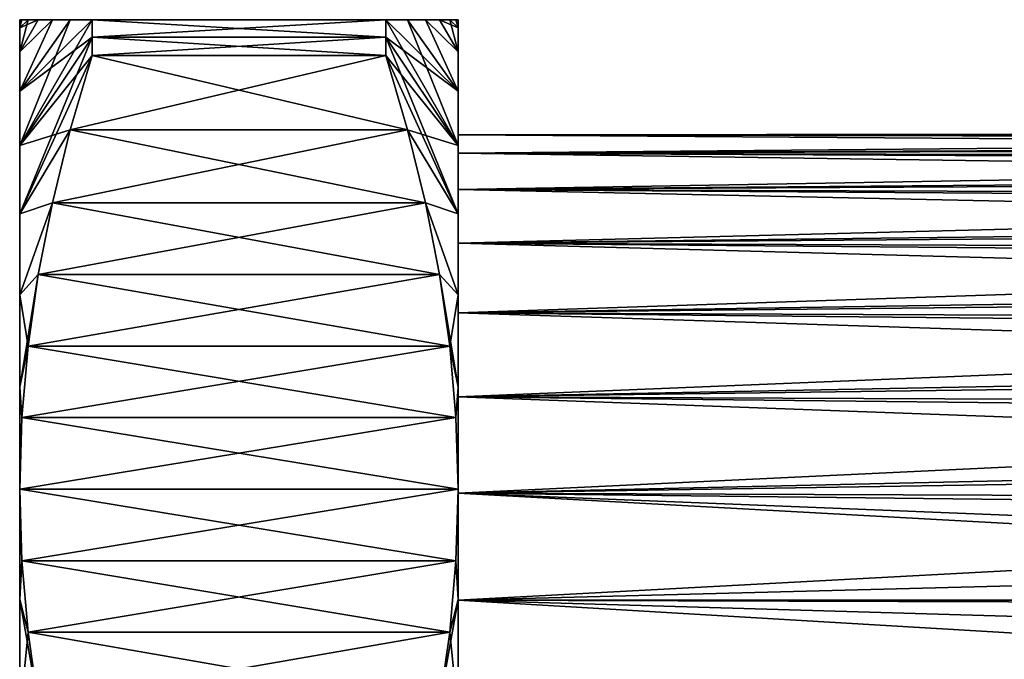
# Model space of a CAD drawing. Header units: metres. Extents: x -86 to 86, y -57 to 57.
# Tile 49 of 256: x -86 to -70, y 5 to 15. Entities that reach past the tile are written whole.
import ezdxf

# ---------------------------------------------------------------- set-up
doc = ezdxf.new("R2010")
doc.units = ezdxf.units.M
doc.layers.add('solid_125286', color=7, linetype='CONTINUOUS')

msp = doc.modelspace()

# ---------------------------------------------------------------- linework, layer by layer
at = {"layer": 'solid_125286'}
for points in [[(-85.478249, 15, 15.715329), (-86, 13.85825, 15.259896), (-86, 14.488794, 17.117455)], [(-84.845299, 15, 13), (-84.845299, 14.722432, 12.5), (-86, 13.85825, 15.259896)], [(-85.192436, 15, 14.372864), (-84.845299, 15, 13), (-86, 13.85825, 15.259896)], [(-85.478249, 15, 15.715329), (-85.192436, 15, 14.372864), (-86, 13.85825, 15.259896)], [(-85.703415, 15, 17.040821), (-86, 14.488794, 17.117455), (-86, 14.871671, 19.042219)], [(-85.703415, 15, 17.040821), (-85.478249, 15, 15.715329), (-86, 14.488794, 17.117455)], [(-86, -15, 21), (-86, 15, 21), (-86, 14.871671, 19.042219)], [(-85.966515, 15, 19.679653), (-86, 14.871671, 19.042219), (-86, 15, 21)], [(-85.866974, 15, 18.360836), (-85.703415, 15, 17.040821), (-86, 14.871671, 19.042219)], [(-85.966515, 15, 19.679653), (-85.866974, 15, 18.360836), (-86, 14.871671, 19.042219)], [(-86, -14.871671, 22.957781), (-86, 14.871671, 22.957781), (-86, 15, 21)], [(-85.966515, 15, 22.320353), (-86, 15, 21), (-86, 14.871671, 22.957781)], [(-86, -15, 21), (-86, -14.871671, 22.957781), (-86, 15, 21)], [(-79, 15, 21), (-86, 15, 21), (-85.966515, 15, 22.320353)], [(-79.033485, 15, 19.679647), (-85.966515, 15, 19.679653), (-86, 15, 21)], [(-79.033485, 15, 19.679647), (-86, 15, 21), (-79, 15, 21)], [(-85.866974, 15, 23.639174), (-86, 14.871671, 22.957781), (-86, 14.488794, 24.882545)], [(-85.866974, 15, 23.639174), (-85.966515, 15, 22.320353), (-86, 14.871671, 22.957781)], [(-85.478241, 15, 26.284685), (-86, 14.488794, 24.882545), (-86, 13.85825, 26.740105)], [(-85.703407, 15, 24.959194), (-85.866974, 15, 23.639174), (-86, 14.488794, 24.882545)], [(-85.478241, 15, 26.284685), (-85.703407, 15, 24.959194), (-86, 14.488794, 24.882545)], [(-85.192429, 15, 27.627144), (-86, 13.85825, 26.740105), (-86, 12.990346, 28.499979)], [(-85.192429, 15, 27.627144), (-85.478241, 15, 26.284685), (-86, 13.85825, 26.740105)], [(-84.845299, 15, 29), (-85.192429, 15, 27.627144), (-86, 12.990346, 28.499979)], [(-84.845299, 14.722432, 29.5), (-84.845299, 15, 29), (-86, 12.990346, 28.499979)], [(-79.033485, 15, 22.320347), (-85.966515, 15, 22.320353), (-85.866974, 15, 23.639174)], [(-79.033485, 15, 22.320347), (-79, 15, 21), (-85.966515, 15, 22.320353)], [(-79.133026, 15, 18.360826), (-85.866974, 15, 18.360836), (-85.966515, 15, 19.679653)], [(-79.033485, 15, 19.679647), (-79.133026, 15, 18.360826), (-85.966515, 15, 19.679653)], [(-79.133026, 15, 23.639162), (-85.866974, 15, 23.639174), (-85.703407, 15, 24.959194)], [(-79.133026, 15, 23.639162), (-79.033485, 15, 22.320347), (-85.866974, 15, 23.639174)], [(-79.296593, 15, 17.040806), (-85.703415, 15, 17.040821), (-85.866974, 15, 18.360836)], [(-79.133026, 15, 18.360826), (-79.296593, 15, 17.040806), (-85.866974, 15, 18.360836)], [(-79.521759, 15, 15.715314), (-85.478249, 15, 15.715329), (-85.703415, 15, 17.040821)], [(-79.296593, 15, 17.040806), (-79.521759, 15, 15.715314), (-85.703415, 15, 17.040821)], [(-79.296585, 15, 24.959179), (-85.703407, 15, 24.959194), (-85.478241, 15, 26.284685)], [(-79.296585, 15, 24.959179), (-79.133026, 15, 23.639162), (-85.703407, 15, 24.959194)], [(-79.807571, 15, 14.372855), (-85.192436, 15, 14.372864), (-85.478249, 15, 15.715329)], [(-79.521759, 15, 15.715314), (-79.807571, 15, 14.372855), (-85.478249, 15, 15.715329)], [(-79.521751, 15, 26.28467), (-85.478241, 15, 26.284685), (-85.192429, 15, 27.627144)], [(-79.521751, 15, 26.28467), (-79.296585, 15, 24.959179), (-85.478241, 15, 26.284685)], [(-80.154701, 15, 13), (-84.845299, 15, 13), (-85.192436, 15, 14.372864)], [(-79.807571, 15, 14.372855), (-80.154701, 15, 13), (-85.192436, 15, 14.372864)], [(-79.807564, 15, 27.627136), (-85.192429, 15, 27.627144), (-84.845299, 15, 29)], [(-79.807564, 15, 27.627136), (-79.521751, 15, 26.28467), (-85.192429, 15, 27.627144)], [(-80.154701, 15, 29), (-84.845299, 15, 29), (-84.845299, 14.722432, 29.5)], [(-80.154701, 15, 29), (-79.807564, 15, 27.627136), (-84.845299, 15, 29)], [(-80.154701, 14.722432, 29.5), (-80.154701, 15, 29), (-84.845299, 14.722432, 29.5)], [(-80.154701, 14.722432, 12.5), (-84.845299, 14.722432, 12.5), (-84.845299, 15, 13)], [(-80.154701, 14.722432, 12.5), (-84.845299, 15, 13), (-80.154701, 15, 13)], [(-79, 13.85825, 26.740105), (-79.807564, 15, 27.627136), (-80.154701, 15, 29)], [(-80.154701, 14.722432, 29.5), (-79, 13.85825, 26.740105), (-80.154701, 15, 29)], [(-79, 12.990346, 13.50002), (-80.154701, 15, 13), (-79.807571, 15, 14.372855)], [(-79, 12.990346, 13.50002), (-80.154701, 14.722432, 12.5), (-80.154701, 15, 13)], [(-79, 13.85825, 15.259896), (-79.807571, 15, 14.372855), (-79.521759, 15, 15.715314)], [(-79, 13.85825, 15.259896), (-79, 12.990346, 13.50002), (-79.807571, 15, 14.372855)], [(-79, 13.85825, 26.740105), (-79.521751, 15, 26.28467), (-79.807564, 15, 27.627136)], [(-79, 14.488794, 17.117455), (-79.521759, 15, 15.715314), (-79.296593, 15, 17.040806)], [(-79, 14.488794, 17.117455), (-79, 13.85825, 15.259896), (-79.521759, 15, 15.715314)], [(-79, 14.488794, 24.882545), (-79.296585, 15, 24.959179), (-79.521751, 15, 26.28467)], [(-79, 13.85825, 26.740105), (-79, 14.488794, 24.882545), (-79.521751, 15, 26.28467)], [(-79, 14.488794, 17.117455), (-79.296593, 15, 17.040806), (-79.133026, 15, 18.360826)], [(-79, 14.871671, 22.957781), (-79.133026, 15, 23.639162), (-79.296585, 15, 24.959179)], [(-79, 14.488794, 24.882545), (-79, 14.871671, 22.957781), (-79.296585, 15, 24.959179)], [(-79, 14.871671, 22.957781), (-79.033485, 15, 22.320347), (-79.133026, 15, 23.639162)], [(-79, 14.871671, 19.042219), (-79.133026, 15, 18.360826), (-79.033485, 15, 19.679647)], [(-79, 14.871671, 19.042219), (-79, 14.488794, 17.117455), (-79.133026, 15, 18.360826)], [(-79, 14.871671, 22.957781), (-79, 15, 21), (-79.033485, 15, 22.320347)], [(-79, 14.871671, 19.042219), (-79.033485, 15, 19.679647), (-79, 15, 21)], [(-79, 14.871671, 19.042219), (-79, 15, 21), (-79, 14.871671, 22.957781)], [(-86, -14.871671, 19.042219), (-86, 14.871671, 19.042219), (-86, 14.488794, 17.117455)], [(-86, -14.871671, 19.042219), (-86, -15, 21), (-86, 14.871671, 19.042219)], [(-86, -14.488794, 24.882545), (-86, 14.488794, 24.882545), (-86, 14.871671, 22.957781)], [(-86, -14.871671, 22.957781), (-86, -14.488794, 24.882545), (-86, 14.871671, 22.957781)], [(-79, 14.871671, 19.042219), (-79, 14.871671, 22.957781), (-79, 14.488794, 24.882545)], [(-79, 14.871671, 19.042219), (-79, 14.488794, 24.882545), (-79, 14.488794, 17.117455)], [(-84.845299, 14.722432, 12.5), (-86, 12.990346, 13.50002), (-86, 13.85825, 15.259896)], [(-84.845299, 14.722432, 12.5), (-84.845299, 14.428204, 12.009619), (-86, 12.990346, 13.50002)], [(-84.845299, 14.722432, 29.5), (-86, 12.990346, 28.499979), (-86, 11.900201, 30.131544)], [(-84.845299, 14.428204, 29.990381), (-84.845299, 14.722432, 29.5), (-86, 11.900201, 30.131544)], [(-80.154701, 14.722432, 29.5), (-84.845299, 14.722432, 29.5), (-84.845299, 14.428204, 29.990381)], [(-80.154701, 14.722432, 29.5), (-84.845299, 14.428204, 29.990381), (-80.154701, 14.428204, 29.990381)], [(-80.154701, 14.428204, 12.009619), (-84.845299, 14.428204, 12.009619), (-84.845299, 14.722432, 12.5)], [(-80.154701, 14.428204, 12.009619), (-84.845299, 14.722432, 12.5), (-80.154701, 14.722432, 12.5)], [(-80.154701, 14.722432, 29.5), (-79, 12.990346, 28.499979), (-79, 13.85825, 26.740105)], [(-80.154701, 14.722432, 29.5), (-80.154701, 14.428204, 29.990381), (-79, 12.990346, 28.499979)], [(-79, 11.900201, 11.868456), (-80.154701, 14.428204, 12.009619), (-80.154701, 14.722432, 12.5)], [(-79, 12.990346, 13.50002), (-79, 11.900201, 11.868456), (-80.154701, 14.722432, 12.5)], [(-86, -14.488794, 17.117455), (-86, 14.488794, 17.117455), (-86, 13.85825, 15.259896)], [(-86, -14.488794, 17.117455), (-86, -14.871671, 19.042219), (-86, 14.488794, 17.117455)], [(-86, -13.85825, 26.740105), (-86, 13.85825, 26.740105), (-86, 14.488794, 24.882545)], [(-86, -14.488794, 24.882545), (-86, -13.85825, 26.740105), (-86, 14.488794, 24.882545)], [(-79, 14.488794, 17.117455), (-79, 14.488794, 24.882545), (-79, 13.85825, 26.740105)], [(-79, 14.488794, 17.117455), (-79, 13.85825, 26.740105), (-79, 13.85825, 15.259896)], [(-84.845299, 14.428204, 12.009619), (-85.192429, 13.239276, 11.323192), (-86, 12.990346, 13.50002)], [(-85.192436, 13.239268, 30.676813), (-84.845299, 14.428204, 29.990381), (-86, 11.900201, 30.131544)], [(-80.154701, 14.428204, 29.990381), (-84.845299, 14.428204, 29.990381), (-85.192436, 13.239268, 30.676813)], [(-80.154701, 14.428204, 29.990381), (-85.192436, 13.239268, 30.676813), (-79.807571, 13.239276, 30.676809)], [(-79.807564, 13.239267, 11.323187), (-85.192429, 13.239276, 11.323192), (-84.845299, 14.428204, 12.009619)], [(-79.807564, 13.239267, 11.323187), (-84.845299, 14.428204, 12.009619), (-80.154701, 14.428204, 12.009619)], [(-80.154701, 14.428204, 29.990381), (-79.807571, 13.239276, 30.676809), (-79, 12.990346, 28.499979)], [(-79, 11.900201, 11.868456), (-79.807564, 13.239267, 11.323187), (-80.154701, 14.428204, 12.009619)], [(-86, -13.85825, 15.259896), (-86, 13.85825, 15.259896), (-86, 12.990346, 13.50002)], [(-86, -13.85825, 15.259896), (-86, -14.488794, 17.117455), (-86, 13.85825, 15.259896)], [(-86, -12.990346, 28.499979), (-86, 12.990346, 28.499979), (-86, 13.85825, 26.740105)], [(-86, -13.85825, 26.740105), (-86, -12.990346, 28.499979), (-86, 13.85825, 26.740105)], [(-79, 13.85825, 15.259896), (-79, 13.85825, 26.740105), (-79, 12.990346, 28.499979)], [(-79, 13.16303, 21.986862), (-79, 13.85825, 15.259896), (-79, 12.990346, 28.499979)], [(-79, 13.163037, 20.013264), (-79, 12.990346, 13.50002), (-79, 13.85825, 15.259896)], [(-79, 13.16303, 21.986862), (-79, 13.163037, 20.013264), (-79, 13.85825, 15.259896)], [(-85.192429, 13.239276, 11.323192), (-86, 11.900201, 11.868456), (-86, 12.990346, 13.50002)], [(-85.192429, 13.239276, 11.323192), (-85.478241, 12.076672, 10.651961), (-86, 11.900201, 11.868456)], [(-85.478249, 12.076659, 31.348045), (-85.192436, 13.239268, 30.676813), (-86, 11.900201, 30.131544)], [(-79.807571, 13.239276, 30.676809), (-85.192436, 13.239268, 30.676813), (-85.478249, 12.076659, 31.348045)], [(-79.807571, 13.239276, 30.676809), (-85.478249, 12.076659, 31.348045), (-79.521759, 12.076672, 31.348038)], [(-79.521751, 12.076659, 10.651955), (-85.478241, 12.076672, 10.651961), (-85.192429, 13.239276, 11.323192)], [(-79.521751, 12.076659, 10.651955), (-85.192429, 13.239276, 11.323192), (-79.807564, 13.239267, 11.323187)], [(-79.807571, 13.239276, 30.676809), (-79, 11.900201, 30.131544), (-79, 12.990346, 28.499979)], [(-79.807571, 13.239276, 30.676809), (-79.521759, 12.076672, 31.348038), (-79, 11.900201, 30.131544)], [(-79, 11.900201, 11.868456), (-79.521751, 12.076659, 10.651955), (-79.807564, 13.239267, 11.323187)], [(-49.437325, 13.195256, 21.353838), (-49.458496, 13.185598, 20.383566), (-79, 13.16303, 21.986862)], [(-49.416046, 13.133635, 22.321987), (-49.437325, 13.195256, 21.353838), (-79, 13.16303, 21.986862)], [(-49.458496, 13.185598, 20.383566), (-79, 13.163037, 20.013264), (-79, 13.16303, 21.986862)], [(-49.458496, 13.185598, 20.383566), (-49.479584, 13.104659, 19.416361), (-79, 13.163037, 20.013264)], [(-79, 13.163037, 20.013264), (-79, 12.869135, 18.063156), (-79, 12.990346, 13.50002)], [(-49.500893, 12.952934, 18.458052), (-79, 12.869135, 18.063156), (-79, 13.163037, 20.013264)], [(-49.479584, 13.104659, 19.416361), (-49.500893, 12.952934, 18.458052), (-79, 13.163037, 20.013264)], [(-79, 12.869111, 23.936947), (-79, 13.16303, 21.986862), (-79, 12.990346, 28.499979)], [(-49.416046, 13.133635, 22.321987), (-79, 13.16303, 21.986862), (-79, 12.869111, 23.936947)], [(-49.394669, 13.001069, 23.283028), (-49.416046, 13.133635, 22.321987), (-79, 12.869111, 23.936947)], [(-86, -12.990346, 13.50002), (-86, 12.990346, 13.50002), (-86, 11.900201, 11.868456)], [(-86, -12.990346, 13.50002), (-86, -13.85825, 15.259896), (-86, 12.990346, 13.50002)], [(-86, -11.900201, 30.131544), (-86, 11.900201, 30.131544), (-86, 12.990346, 28.499979)], [(-86, -12.990346, 28.499979), (-86, -11.900201, 30.131544), (-86, 12.990346, 28.499979)], [(-49.373489, 12.798193, 24.232069), (-49.394669, 13.001069, 23.283028), (-79, 12.869111, 23.936947)], [(-79, 12.869111, 23.936947), (-79, 12.990346, 28.499979), (-79, 11.900201, 30.131544)], [(-79, 12.287441, 16.17738), (-79, 11.900201, 11.868456), (-79, 12.990346, 13.50002)], [(-79, 12.869135, 18.063156), (-79, 12.287441, 16.17738), (-79, 12.990346, 13.50002)], [(-49.500893, 12.952934, 18.458052), (-49.522217, 12.731259, 17.513592), (-79, 12.869135, 18.063156)], [(-49.54348, 12.440806, 16.587933), (-79, 12.287441, 16.17738), (-79, 12.869135, 18.063156)], [(-49.522217, 12.731259, 17.513592), (-49.54348, 12.440806, 16.587933), (-79, 12.869135, 18.063156)], [(-79, 12.287403, 25.822723), (-79, 12.869111, 23.936947), (-79, 11.900201, 30.131544)], [(-49.373489, 12.798193, 24.232069), (-79, 12.869111, 23.936947), (-79, 12.287403, 25.822723)], [(-49.352375, 12.526135, 25.163643), (-49.373489, 12.798193, 24.232069), (-79, 12.287403, 25.822723)], [(-49.331177, 12.186498, 26.072403), (-49.352375, 12.526135, 25.163643), (-79, 12.287403, 25.822723)], [(-49.54348, 12.440806, 16.587933), (-49.564568, 12.08299, 15.68574), (-79, 12.287441, 16.17738)], [(-79, 12.287441, 16.17738), (-79, 11.431633, 14.400169), (-79, 11.900201, 11.868456)], [(-49.585766, 11.659935, 14.812438), (-79, 11.431633, 14.400169), (-79, 12.287441, 16.17738)], [(-49.564568, 12.08299, 15.68574), (-49.585766, 11.659935, 14.812438), (-79, 12.287441, 16.17738)], [(-79, 11.431602, 27.599884), (-79, 12.287403, 25.822723), (-79, 11.900201, 30.131544)], [(-49.331177, 12.186498, 26.072403), (-79, 12.287403, 25.822723), (-79, 11.431602, 27.599884)], [(-49.309818, 11.781057, 26.953712), (-49.331177, 12.186498, 26.072403), (-79, 11.431602, 27.599884)], [(-85.478241, 12.076672, 10.651961), (-86, 10.606781, 10.393609), (-86, 11.900201, 11.868456)], [(-85.478241, 12.076672, 10.651961), (-85.703407, 10.928762, 9.989216), (-86, 10.606781, 10.393609)], [(-85.478249, 12.076659, 31.348045), (-86, 11.900201, 30.131544), (-86, 10.606781, 31.606392)], [(-85.703415, 10.92875, 32.010792), (-85.478249, 12.076659, 31.348045), (-86, 10.606781, 31.606392)], [(-79.521759, 12.076672, 31.348038), (-85.478249, 12.076659, 31.348045), (-85.703415, 10.92875, 32.010792)], [(-79.521759, 12.076672, 31.348038), (-85.703415, 10.92875, 32.010792), (-79.296593, 10.928763, 32.010784)], [(-79.296585, 10.92875, 9.989209), (-85.703407, 10.928762, 9.989216), (-85.478241, 12.076672, 10.651961)], [(-79.296585, 10.92875, 9.989209), (-85.478241, 12.076672, 10.651961), (-79.521751, 12.076659, 10.651955)], [(-79.521759, 12.076672, 31.348038), (-79, 10.606781, 31.606392), (-79, 11.900201, 30.131544)], [(-79.521759, 12.076672, 31.348038), (-79.296593, 10.928763, 32.010784), (-79, 10.606781, 31.606392)], [(-79, 10.606781, 10.393609), (-79.296585, 10.92875, 9.989209), (-79.521751, 12.076659, 10.651955)], [(-79, 11.900201, 11.868456), (-79, 10.606781, 10.393609), (-79.521751, 12.076659, 10.651955)], [(-86, -11.900201, 11.868456), (-86, 11.900201, 11.868456), (-86, 10.606781, 10.393609)], [(-86, -11.900201, 11.868456), (-86, -12.990346, 13.50002), (-86, 11.900201, 11.868456)], [(-86, -10.606781, 31.606392), (-86, 10.606781, 31.606392), (-86, 11.900201, 30.131544)], [(-86, -11.900201, 30.131544), (-86, -10.606781, 31.606392), (-86, 11.900201, 30.131544)], [(-79, 11.431602, 27.599884), (-79, 11.900201, 30.131544), (-79, 10.606781, 31.606392)], [(-79, 11.431633, 14.400169), (-79, 10.606781, 10.393609), (-79, 11.900201, 11.868456)], [(-49.288525, 11.311877, 27.803045), (-49.309818, 11.781057, 26.953712), (-79, 11.431602, 27.599884)], [(-49.585766, 11.659935, 14.812438), (-49.607067, 11.173966, 13.972733), (-79, 11.431633, 14.400169)], [(-79, 11.431633, 14.400169), (-79, 10.320159, 12.769979), (-79, 10.606781, 10.393609)], [(-49.628407, 10.627708, 13.171091), (-79, 10.320159, 12.769979), (-79, 11.431633, 14.400169)], [(-49.607067, 11.173966, 13.972733), (-49.628407, 10.627708, 13.171091), (-79, 11.431633, 14.400169)], [(-79, 10.320128, 29.230061), (-79, 11.431602, 27.599884), (-79, 10.606781, 31.606392)], [(-49.288525, 11.311877, 27.803045), (-79, 11.431602, 27.599884), (-79, 10.320128, 29.230061)], [(-49.267391, 10.781415, 28.615845), (-49.288525, 11.311877, 27.803045), (-79, 10.320128, 29.230061)], [(-85.703407, 10.928762, 9.989216), (-85.866974, 9.785591, 9.329206), (-86, 10.606781, 10.393609)], [(-85.703415, 10.92875, 32.010792), (-86, 10.606781, 31.606392), (-86, 9.131324, 32.900352)], [(-85.866974, 9.785583, 32.670799), (-85.703415, 10.92875, 32.010792), (-86, 9.131324, 32.900352)], [(-79.296593, 10.928763, 32.010784), (-85.703415, 10.92875, 32.010792), (-85.866974, 9.785583, 32.670799)], [(-79.296593, 10.928763, 32.010784), (-85.866974, 9.785583, 32.670799), (-79.133026, 9.785591, 32.670795)], [(-79.133026, 9.785583, 9.329201), (-85.866974, 9.785591, 9.329206), (-85.703407, 10.928762, 9.989216)], [(-79.133026, 9.785583, 9.329201), (-85.703407, 10.928762, 9.989216), (-79.296585, 10.92875, 9.989209)], [(-79.296593, 10.928763, 32.010784), (-79.133026, 9.785591, 32.670795), (-79, 10.606781, 31.606392)], [(-79, 9.131324, 9.099646), (-79.133026, 9.785583, 9.329201), (-79.296585, 10.92875, 9.989209)], [(-79, 10.606781, 10.393609), (-79, 9.131324, 9.099646), (-79.296585, 10.92875, 9.989209)], [(-49.246254, 10.192865, 29.387222), (-49.267391, 10.781415, 28.615845), (-79, 10.320128, 29.230061)], [(-86, -10.606781, 10.393609), (-86, 10.606781, 10.393609), (-86, 9.131324, 9.099646)], [(-85.866974, 9.785591, 9.329206), (-86, 9.131324, 9.099646), (-86, 10.606781, 10.393609)], [(-86, -10.606781, 10.393609), (-86, -11.900201, 11.868456), (-86, 10.606781, 10.393609)], [(-86, -9.131324, 32.900352), (-86, 9.131324, 32.900352), (-86, 10.606781, 31.606392)], [(-86, -10.606781, 31.606392), (-86, -9.131324, 32.900352), (-86, 10.606781, 31.606392)], [(-79.133026, 9.785591, 32.670795), (-79, 9.131324, 32.900352), (-79, 10.606781, 31.606392)], [(-49.628407, 10.627708, 13.171091), (-49.64957, 10.023837, 12.411479), (-79, 10.320159, 12.769979)], [(-79, 10.320128, 29.230061), (-79, 10.606781, 31.606392), (-79, 9.131324, 32.900352)], [(-79, 10.320159, 12.769979), (-79, 9.131324, 9.099646), (-79, 10.606781, 10.393609)], [(-79, 10.320159, 12.769979), (-79, 8.97821, 11.323658), (-79, 9.131324, 9.099646)], [(-49.6707, 9.365743, 11.698233), (-79, 8.97821, 11.323658), (-79, 10.320159, 12.769979)], [(-49.64957, 10.023837, 12.411479), (-49.6707, 9.365743, 11.698233), (-79, 10.320159, 12.769979)], [(-79, 8.978204, 30.67635), (-79, 10.320128, 29.230061), (-79, 9.131324, 32.900352)], [(-49.246254, 10.192865, 29.387222), (-79, 10.320128, 29.230061), (-79, 8.978204, 30.67635)], [(-49.224987, 9.54934, 30.113182), (-49.246254, 10.192865, 29.387222), (-79, 8.978204, 30.67635)], [(-85.866974, 9.785591, 9.329206), (-85.966515, 8.643459, 8.669795), (-86, 9.131324, 9.099646)], [(-85.966515, 8.643454, 33.330208), (-85.866974, 9.785583, 32.670799), (-86, 9.131324, 32.900352)], [(-79.133026, 9.785591, 32.670795), (-85.866974, 9.785583, 32.670799), (-85.966515, 8.643454, 33.330208)], [(-79.133026, 9.785591, 32.670795), (-85.966515, 8.643454, 33.330208), (-79.033485, 8.643459, 33.330204)], [(-79.033485, 8.643454, 8.669792), (-85.966515, 8.643459, 8.669795), (-85.866974, 9.785591, 9.329206)], [(-79.033485, 8.643454, 8.669792), (-85.866974, 9.785591, 9.329206), (-79.133026, 9.785583, 9.329201)], [(-79.133026, 9.785591, 32.670795), (-79.033485, 8.643459, 33.330204), (-79, 9.131324, 32.900352)], [(-79, 9.131324, 9.099646), (-79.033485, 8.643454, 8.669792), (-79.133026, 9.785583, 9.329201)], [(-49.203625, 8.854222, 30.78993), (-49.224987, 9.54934, 30.113182), (-79, 8.978204, 30.67635)], [(-49.6707, 9.365743, 11.698233), (-49.691925, 8.657134, 11.035361), (-79, 8.97821, 11.323658)], [(-86, -9.131324, 9.099646), (-86, 9.131324, 9.099646), (-86, 7.5, 8.009619)], [(-85.966515, 8.643459, 8.669795), (-86, 7.5, 8.009619), (-86, 9.131324, 9.099646)], [(-86, -9.131324, 9.099646), (-86, -10.606781, 10.393609), (-86, 9.131324, 9.099646)], [(-86, -7.5, 33.990379), (-86, 7.5, 33.990379), (-86, 9.131324, 32.900352)], [(-85.966515, 8.643454, 33.330208), (-86, 9.131324, 32.900352), (-86, 7.5, 33.990379)], [(-86, -9.131324, 32.900352), (-86, -7.5, 33.990379), (-86, 9.131324, 32.900352)], [(-79.033485, 8.643459, 33.330204), (-79, 7.5, 33.990379), (-79, 9.131324, 32.900352)], [(-79, 9.131324, 9.099646), (-79, 7.5, 8.009619), (-79.033485, 8.643454, 8.669792)], [(-79, 8.978204, 30.67635), (-79, 9.131324, 32.900352), (-79, 7.5, 33.990379)], [(-79, 8.97821, 11.323658), (-79, 7.5, 8.009619), (-79, 9.131324, 9.099646)], [(-79, 8.97821, 11.323658), (-79, 7.435913, 10.09374), (-79, 7.5, 8.009619)], [(-49.713291, 7.901933, 10.426474), (-79, 7.435913, 10.09374), (-79, 8.97821, 11.323658)], [(-49.691925, 8.657134, 11.035361), (-49.713291, 7.901933, 10.426474), (-79, 8.97821, 11.323658)], [(-79, 7.435931, 31.906248), (-79, 8.978204, 30.67635), (-79, 7.5, 33.990379)], [(-49.203625, 8.854222, 30.78993), (-79, 8.978204, 30.67635), (-79, 7.435931, 31.906248)], [(-49.182411, 8.11096, 31.414045), (-49.203625, 8.854222, 30.78993), (-79, 7.435931, 31.906248)], [(-79, 7.5, 8.009619), (-86, 7.5, 8.009619), (-85.966515, 8.643459, 8.669795)], [(-79.033485, 8.643459, 33.330204), (-85.966515, 8.643454, 33.330208), (-86, 7.5, 33.990379)], [(-79.033485, 8.643459, 33.330204), (-86, 7.5, 33.990379), (-79, 7.5, 33.990379)], [(-79, 7.5, 8.009619), (-85.966515, 8.643459, 8.669795), (-79.033485, 8.643454, 8.669792)], [(-49.161278, 7.323978, 31.981773), (-49.182411, 8.11096, 31.414045), (-79, 7.435931, 31.906248)], [(-49.713291, 7.901933, 10.426474), (-49.734539, 7.103961, 9.874636), (-79, 7.435913, 10.09374)], [(-86, 7.5, 8.009619), (-86, 5.74039, 7.141892), (-86, -7.5, 8.009619)], [(-86, -9.131324, 9.099646), (-86, 7.5, 8.009619), (-86, -7.5, 8.009619)], [(-85.966515, 6.356546, 7.349446), (-86, 5.74039, 7.141892), (-86, 7.5, 8.009619)], [(-79.033485, 6.356541, 7.349442), (-85.966515, 6.356546, 7.349446), (-86, 7.5, 8.009619)], [(-79.033485, 6.356541, 7.349442), (-86, 7.5, 8.009619), (-79, 7.5, 8.009619)], [(-86, -5.74039, 34.858109), (-86, 5.74039, 34.858109), (-86, 7.5, 33.990379)], [(-85.966515, 6.356541, 34.650558), (-86, 7.5, 33.990379), (-86, 5.74039, 34.858109)], [(-86, -7.5, 33.990379), (-86, -5.74039, 34.858109), (-86, 7.5, 33.990379)], [(-85.966515, 6.356541, 34.650558), (-79, 7.5, 33.990379), (-86, 7.5, 33.990379)], [(-85.966515, 6.356541, 34.650558), (-79.033485, 6.356546, 34.650555), (-79, 7.5, 33.990379)], [(-79.033485, 6.356546, 34.650555), (-79, 5.740246, 34.858177), (-79, 7.5, 33.990379)], [(-79.033485, 6.356541, 7.349442), (-79, 7.5, 8.009619), (-79, 5.740246, 7.141821)], [(-79, 7.435931, 31.906248), (-79, 7.5, 33.990379), (-79, 5.740246, 34.858177)], [(-79, 7.435913, 10.09374), (-79, 5.740246, 7.141821), (-79, 7.5, 8.009619)], [(-79, 5.727152, 32.892822), (-79, 7.435931, 31.906248), (-79, 5.740246, 34.858177)], [(-49.161278, 7.323978, 31.981773), (-79, 7.435931, 31.906248), (-79, 5.727152, 32.892822)], [(-79, 7.435913, 10.09374), (-79, 5.727131, 9.107166), (-79, 5.740246, 7.141821)], [(-47.954708, 5.727345, 9.107249), (-79, 5.727131, 9.107166), (-79, 7.435913, 10.09374)], [(-49.734539, 7.103961, 9.874636), (-49.755562, 6.267386, 9.382777), (-79, 7.435913, 10.09374)], [(-47.954708, 5.727345, 9.107249), (-79, 7.435913, 10.09374), (-49.755562, 6.267386, 9.382777)], [(-49.140118, 6.497572, 32.490063), (-49.161278, 7.323978, 31.981773), (-79, 5.727152, 32.892822)], [(-49.118771, 5.6362, 32.936214), (-49.140118, 6.497572, 32.490063), (-79, 5.727152, 32.892822)], [(-85.966515, 6.356546, 7.349446), (-85.866974, 5.214418, 6.690037), (-86, 5.74039, 7.141892)], [(-85.966515, 6.356541, 34.650558), (-86, 5.74039, 34.858109), (-85.866974, 5.214408, 35.309967)], [(-79.133026, 5.214408, 6.690032), (-85.866974, 5.214418, 6.690037), (-85.966515, 6.356546, 7.349446)], [(-79.133026, 5.214408, 6.690032), (-85.966515, 6.356546, 7.349446), (-79.033485, 6.356541, 7.349442)], [(-85.966515, 6.356541, 34.650558), (-85.866974, 5.214408, 35.309967), (-79.033485, 6.356546, 34.650555)], [(-85.866974, 5.214408, 35.309967), (-79.133026, 5.214418, 35.309963), (-79.033485, 6.356546, 34.650555)], [(-79.033485, 6.356546, 34.650555), (-79.133026, 5.214418, 35.309963), (-79, 5.740246, 34.858177)], [(-79.133026, 5.214408, 6.690032), (-79.033485, 6.356541, 7.349442), (-79, 5.740246, 7.141821)], [(-86, 5.74039, 7.141892), (-86, -5.74039, 7.141892), (-86, -7.5, 8.009619)], [(-86, 5.74039, 7.141892), (-86, 3.882124, 6.511086), (-86, -5.74039, 7.141892)], [(-85.703415, 4.071249, 6.030029), (-86, 3.882124, 6.511086), (-86, 5.74039, 7.141892)], [(-85.866974, 5.214418, 6.690037), (-85.703415, 4.071249, 6.030029), (-86, 5.74039, 7.141892)], [(-86, -3.882124, 35.488914), (-86, 3.882124, 35.488914), (-86, 5.74039, 34.858109)], [(-85.866974, 5.214408, 35.309967), (-86, 5.74039, 34.858109), (-86, 3.882124, 35.488914)], [(-86, -5.74039, 34.858109), (-86, -3.882124, 35.488914), (-86, 5.74039, 34.858109)], [(-79.296585, 4.07125, 35.969971), (-79, 3.882286, 35.488888), (-79, 5.740246, 34.858177)], [(-79.133026, 5.214418, 35.309963), (-79.296585, 4.07125, 35.969971), (-79, 5.740246, 34.858177)], [(-79.133026, 5.214408, 6.690032), (-79, 5.740246, 7.141821), (-79, 3.882286, 6.511113)], [(-79, 3.890939, 8.386501), (-79, 3.882286, 6.511113), (-79, 5.740246, 7.141821)], [(-79, 5.727131, 9.107166), (-79, 3.890939, 8.386501), (-79, 5.740246, 7.141821)], [(-79, 5.727152, 32.892822), (-79, 5.740246, 34.858177), (-79, 3.882286, 35.488888)], [(-47.954708, 5.727345, 9.107249), (-47.976357, 4.82261, 8.712509), (-79, 5.727131, 9.107166)], [(-79, 3.89099, 33.613483), (-79, 5.727152, 32.892822), (-79, 3.882286, 35.488888)], [(-49.118771, 5.6362, 32.936214), (-79, 5.727152, 32.892822), (-79, 3.89099, 33.613483)], [(-47.99789, 3.890726, 8.386426), (-79, 3.890939, 8.386501), (-79, 5.727131, 9.107166)], [(-47.976357, 4.82261, 8.712509), (-47.99789, 3.890726, 8.386426), (-79, 5.727131, 9.107166)], [(-49.097473, 4.744082, 33.318024), (-49.118771, 5.6362, 32.936214), (-79, 3.89099, 33.613483)], [(-85.866974, 5.214408, 35.309967), (-86, 3.882124, 35.488914), (-85.703407, 4.071237, 35.969978)], [(-79.296593, 4.071237, 6.030022), (-85.703415, 4.071249, 6.030029), (-85.866974, 5.214418, 6.690037)], [(-79.296593, 4.071237, 6.030022), (-85.866974, 5.214418, 6.690037), (-79.133026, 5.214408, 6.690032)], [(-85.866974, 5.214408, 35.309967), (-85.703407, 4.071237, 35.969978), (-79.133026, 5.214418, 35.309963)], [(-85.703407, 4.071237, 35.969978), (-79.296585, 4.07125, 35.969971), (-79.133026, 5.214418, 35.309963)], [(-79.296593, 4.071237, 6.030022), (-79.133026, 5.214408, 6.690032), (-79, 3.882286, 6.511113)]]:
    msp.add_3dface(points, dxfattribs=at)

doc.saveas('drawing.dxf')
